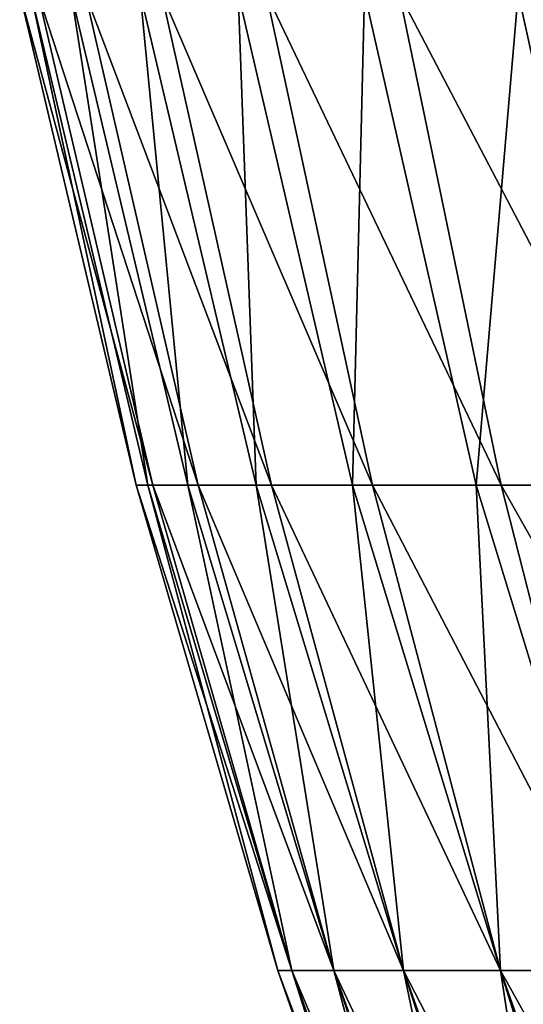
# Model space of a CAD drawing. Header units: millimetres. Extents: x -17.6 to 34.9, y -55.1 to 0.
# Tile 20 of 94: x -15.1 to -13.9, y -19.1 to -16.7. Entities that reach past the tile are written whole.
import ezdxf

# ---------------------------------------------------------------- set-up
doc = ezdxf.new("R2010")
doc.units = ezdxf.units.MM
doc.header["$LTSCALE"] = 38.447787
doc.layers.add('13', color=7, linetype='CONTINUOUS')

msp = doc.modelspace()

# ---------------------------------------------------------------- linework, layer by layer
at = {"layer": '13', "linetype": 'Continuous'}
for points in [[(-14.8271, -17.8045, -1.2009), (-14.8677, -17.8045, -0.1904), (-15.1488, -16.6148, -0.2253), (-14.8271, -17.8045, -1.2009)], [(-15.1049, -16.6148, -1.2589), (-14.8271, -17.8045, -1.2009), (-15.1488, -16.6148, -0.2253), (-15.1049, -16.6148, -1.2589)], [(-15.1488, -16.6148, -0.2253), (-14.8677, -17.8045, -0.1904), (-15.122, -16.6148, 0.8088), (-15.1488, -16.6148, -0.2253)], [(-14.8677, -17.8045, -0.1904), (-14.8394, -17.8045, 0.8205), (-15.122, -16.6148, 0.8088), (-14.8677, -17.8045, -0.1904)], [(-15.122, -16.6148, 0.8088), (-14.8394, -17.8045, 0.8205), (-15.0248, -16.6148, 1.8387), (-15.122, -16.6148, 0.8088)], [(-14.718, -17.8045, -2.2062), (-14.8271, -17.8045, -1.2009), (-15.1049, -16.6148, -1.2589), (-14.718, -17.8045, -2.2062)], [(-14.9906, -16.6148, -2.2871), (-14.718, -17.8045, -2.2062), (-15.1049, -16.6148, -1.2589), (-14.9906, -16.6148, -2.2871)], [(-14.8394, -17.8045, 0.8205), (-14.7425, -17.8045, 1.8272), (-15.0248, -16.6148, 1.8387), (-14.8394, -17.8045, 0.8205)], [(-15.0248, -16.6148, 1.8387), (-14.7425, -17.8045, 1.8272), (-14.8574, -16.6148, 2.8596), (-15.0248, -16.6148, 1.8387)], [(-14.5408, -17.8045, -3.2019), (-14.718, -17.8045, -2.2062), (-14.9906, -16.6148, -2.2871), (-14.5408, -17.8045, -3.2019)], [(-14.8064, -16.6148, -3.305), (-14.5408, -17.8045, -3.2019), (-14.9906, -16.6148, -2.2871), (-14.8064, -16.6148, -3.305)], [(-14.7425, -17.8045, 1.8272), (-14.5774, -17.8045, 2.8249), (-14.8574, -16.6148, 2.8596), (-14.7425, -17.8045, 1.8272)], [(-14.8574, -16.6148, 2.8596), (-14.5774, -17.8045, 2.8249), (-14.6208, -16.6148, 3.8667), (-14.8574, -16.6148, 2.8596)], [(-14.2963, -17.8045, -4.1832), (-14.5408, -17.8045, -3.2019), (-14.8064, -16.6148, -3.305), (-14.2963, -17.8045, -4.1832)], [(-14.5532, -16.6148, -4.3081), (-14.2963, -17.8045, -4.1832), (-14.8064, -16.6148, -3.305), (-14.5532, -16.6148, -4.3081)], [(-14.5774, -17.8045, 2.8249), (-14.3448, -17.8045, 3.8091), (-14.6208, -16.6148, 3.8667), (-14.5774, -17.8045, 2.8249)], [(-14.6208, -16.6148, 3.8667), (-14.3448, -17.8045, 3.8091), (-14.316, -16.6148, 4.8552), (-14.6208, -16.6148, 3.8667)], [(-13.9856, -17.8045, -5.1456), (-14.2963, -17.8045, -4.1832), (-14.5532, -16.6148, -4.3081), (-13.9856, -17.8045, -5.1456)], [(-14.232, -16.6148, -5.2915), (-13.9856, -17.8045, -5.1456), (-14.5532, -16.6148, -4.3081), (-14.232, -16.6148, -5.2915)], [(-14.3448, -17.8045, 3.8091), (-14.0459, -17.8045, 4.7752), (-14.316, -16.6148, 4.8552), (-14.3448, -17.8045, 3.8091)], [(-14.316, -16.6148, 4.8552), (-14.0459, -17.8045, 4.7752), (-13.9444, -16.6148, 5.8207), (-14.316, -16.6148, 4.8552)], [(-13.6103, -17.8045, -6.0846), (-13.9856, -17.8045, -5.1456), (-14.232, -16.6148, -5.2915), (-13.6103, -17.8045, -6.0846)], [(-13.8445, -16.6148, -6.2506), (-13.6103, -17.8045, -6.0846), (-14.232, -16.6148, -5.2915), (-13.8445, -16.6148, -6.2506)], [(-14.0459, -17.8045, 4.7752), (-13.682, -17.8045, 5.7187), (-13.9444, -16.6148, 5.8207), (-14.0459, -17.8045, 4.7752)], [(-13.9444, -16.6148, 5.8207), (-13.682, -17.8045, 5.7187), (-13.5079, -16.6148, 6.7586), (-13.9444, -16.6148, 5.8207)], [(-14.4914, -18.978, -1.0912), (-14.5253, -18.978, -0.1), (-14.8677, -17.8045, -0.1904), (-14.4914, -18.978, -1.0912)], [(-14.8677, -17.8045, -0.1904), (-14.5253, -18.978, -0.1), (-14.8394, -17.8045, 0.8205), (-14.8677, -17.8045, -0.1904)], [(-14.8271, -17.8045, -1.2009), (-14.4914, -18.978, -1.0912), (-14.8677, -17.8045, -0.1904), (-14.8271, -17.8045, -1.2009)], [(-14.5253, -18.978, -0.1), (-14.4914, -18.978, 0.8912), (-14.8394, -17.8045, 0.8205), (-14.5253, -18.978, -0.1)], [(-14.8394, -17.8045, 0.8205), (-14.4914, -18.978, 0.8912), (-14.7425, -17.8045, 1.8272), (-14.8394, -17.8045, 0.8205)], [(-14.39, -18.978, -2.0779), (-14.4914, -18.978, -1.0912), (-14.8271, -17.8045, -1.2009), (-14.39, -18.978, -2.0779)], [(-14.718, -17.8045, -2.2062), (-14.39, -18.978, -2.0779), (-14.8271, -17.8045, -1.2009), (-14.718, -17.8045, -2.2062)], [(-14.4914, -18.978, 0.8912), (-14.39, -18.978, 1.8779), (-14.7425, -17.8045, 1.8272), (-14.4914, -18.978, 0.8912)], [(-14.7425, -17.8045, 1.8272), (-14.39, -18.978, 1.8779), (-14.5774, -17.8045, 2.8249), (-14.7425, -17.8045, 1.8272)], [(-14.2215, -18.978, -3.0553), (-14.39, -18.978, -2.0779), (-14.718, -17.8045, -2.2062), (-14.2215, -18.978, -3.0553)], [(-14.5408, -17.8045, -3.2019), (-14.2215, -18.978, -3.0553), (-14.718, -17.8045, -2.2062), (-14.5408, -17.8045, -3.2019)], [(-14.39, -18.978, 1.8779), (-14.2215, -18.978, 2.8553), (-14.5774, -17.8045, 2.8249), (-14.39, -18.978, 1.8779)], [(-14.5774, -17.8045, 2.8249), (-14.2215, -18.978, 2.8553), (-14.3448, -17.8045, 3.8091), (-14.5774, -17.8045, 2.8249)], [(-13.9867, -18.978, -4.0189), (-14.2215, -18.978, -3.0553), (-14.5408, -17.8045, -3.2019), (-13.9867, -18.978, -4.0189)], [(-14.2963, -17.8045, -4.1832), (-13.9867, -18.978, -4.0189), (-14.5408, -17.8045, -3.2019), (-14.2963, -17.8045, -4.1832)], [(-14.2215, -18.978, 2.8553), (-13.9867, -18.978, 3.8189), (-14.3448, -17.8045, 3.8091), (-14.2215, -18.978, 2.8553)], [(-14.3448, -17.8045, 3.8091), (-13.9867, -18.978, 3.8189), (-14.0459, -17.8045, 4.7752), (-14.3448, -17.8045, 3.8091)], [(-13.6866, -18.978, -4.9642), (-13.9867, -18.978, -4.0189), (-14.2963, -17.8045, -4.1832), (-13.6866, -18.978, -4.9642)], [(-13.9856, -17.8045, -5.1456), (-13.6866, -18.978, -4.9642), (-14.2963, -17.8045, -4.1832), (-13.9856, -17.8045, -5.1456)], [(-13.9867, -18.978, 3.8189), (-13.6866, -18.978, 4.7642), (-14.0459, -17.8045, 4.7752), (-13.9867, -18.978, 3.8189)], [(-14.0459, -17.8045, 4.7752), (-13.6866, -18.978, 4.7642), (-13.682, -17.8045, 5.7187), (-14.0459, -17.8045, 4.7752)], [(-13.3228, -18.978, -5.8869), (-13.6866, -18.978, -4.9642), (-13.9856, -17.8045, -5.1456), (-13.3228, -18.978, -5.8869)], [(-13.6103, -17.8045, -6.0846), (-13.3228, -18.978, -5.8869), (-13.9856, -17.8045, -5.1456), (-13.6103, -17.8045, -6.0846)], [(-14.4914, -18.978, 0.8912), (-14.5253, -18.978, -0.1), (-14.0955, -20.1322, 0.7699), (-14.4914, -18.978, 0.8912)], [(-14.5253, -18.978, -0.1), (-14.4914, -18.978, -1.0912), (-14.1221, -20.1322, -0.1901), (-14.5253, -18.978, -0.1)], [(-14.0955, -20.1322, 0.7699), (-14.5253, -18.978, -0.1), (-14.1221, -20.1322, -0.1901), (-14.0955, -20.1322, 0.7699)], [(-14.39, -18.978, 1.8779), (-14.4914, -18.978, 0.8912), (-14.0038, -20.1322, 1.7259), (-14.39, -18.978, 1.8779)], [(-14.0038, -20.1322, 1.7259), (-14.4914, -18.978, 0.8912), (-14.0955, -20.1322, 0.7699), (-14.0038, -20.1322, 1.7259)], [(-14.4914, -18.978, -1.0912), (-14.39, -18.978, -2.0779), (-14.0833, -20.1322, -1.1497), (-14.4914, -18.978, -1.0912)], [(-14.1221, -20.1322, -0.1901), (-14.4914, -18.978, -1.0912), (-14.0833, -20.1322, -1.1497), (-14.1221, -20.1322, -0.1901)], [(-14.2215, -18.978, 2.8553), (-14.39, -18.978, 1.8779), (-13.8473, -20.1322, 2.6735), (-14.2215, -18.978, 2.8553)], [(-13.8473, -20.1322, 2.6735), (-14.39, -18.978, 1.8779), (-14.0038, -20.1322, 1.7259), (-13.8473, -20.1322, 2.6735)], [(-14.39, -18.978, -2.0779), (-14.2215, -18.978, -3.0553), (-13.9794, -20.1322, -2.1044), (-14.39, -18.978, -2.0779)], [(-14.0833, -20.1322, -1.1497), (-14.39, -18.978, -2.0779), (-13.9794, -20.1322, -2.1044), (-14.0833, -20.1322, -1.1497)], [(-13.9867, -18.978, 3.8189), (-14.2215, -18.978, 2.8553), (-13.6268, -20.1322, 3.6082), (-13.9867, -18.978, 3.8189)], [(-13.6268, -20.1322, 3.6082), (-14.2215, -18.978, 2.8553), (-13.8473, -20.1322, 2.6735), (-13.6268, -20.1322, 3.6082)], [(-14.2215, -18.978, -3.0553), (-13.9867, -18.978, -4.0189), (-13.8108, -20.1322, -3.0499), (-14.2215, -18.978, -3.0553)], [(-13.9794, -20.1322, -2.1044), (-14.2215, -18.978, -3.0553), (-13.8108, -20.1322, -3.0499), (-13.9794, -20.1322, -2.1044)], [(-13.6866, -18.978, 4.7642), (-13.9867, -18.978, 3.8189), (-13.3433, -20.1322, 4.5258), (-13.6866, -18.978, 4.7642)], [(-13.3433, -20.1322, 4.5258), (-13.9867, -18.978, 3.8189), (-13.6268, -20.1322, 3.6082), (-13.3433, -20.1322, 4.5258)], [(-13.9867, -18.978, -4.0189), (-13.6866, -18.978, -4.9642), (-13.5784, -20.1322, -3.9818), (-13.9867, -18.978, -4.0189)], [(-13.8108, -20.1322, -3.0499), (-13.9867, -18.978, -4.0189), (-13.5784, -20.1322, -3.9818), (-13.8108, -20.1322, -3.0499)]]:
    msp.add_3dface(points, dxfattribs=at)

doc.saveas('drawing.dxf')
